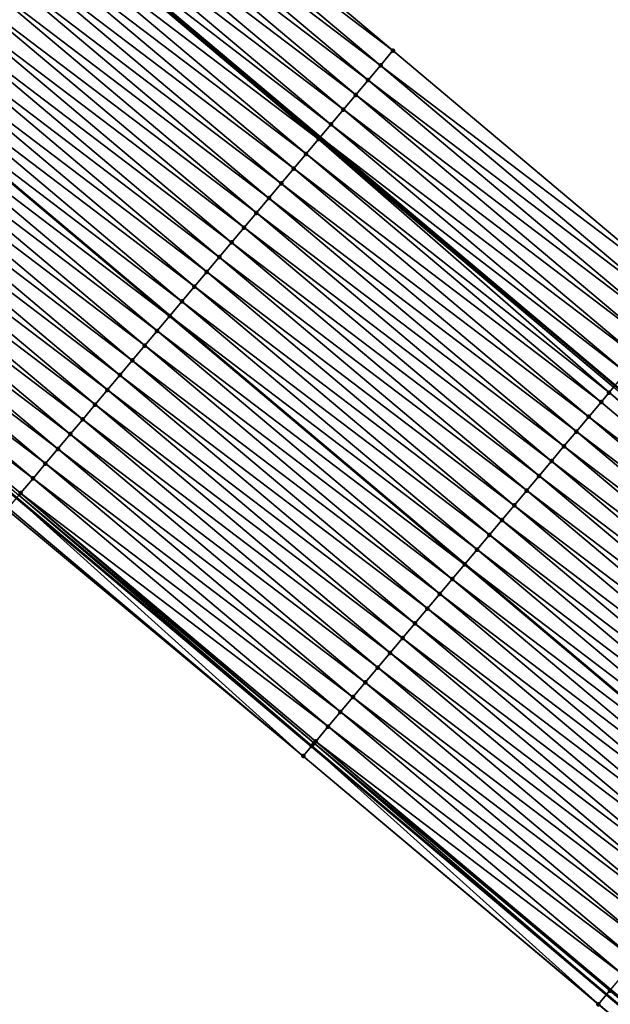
# Model space of a CAD drawing. Header units: feet. Extents: x 2017424 to 2024169, y 808042 to 818730.
# Tile 146 of 256: x 2018191 to 2018221, y 818037 to 818088. Entities that reach past the tile are written whole.
import ezdxf

# ---------------------------------------------------------------- set-up
doc = ezdxf.new("R2010")
doc.units = ezdxf.units.FT
doc.header["$MEASUREMENT"] = 0
for name, color, linetype, lineweight in [('EP_Travel Lane', 172, 'Continuous', 53), ('NB-Road Shots', 141, 'Continuous', 100), ('NB-Road X-Section', 40, 'Continuous', 13), ('STRIPING', 60, 'Continuous', 53)]:
    doc.layers.add(name, color=color, linetype=linetype, lineweight=lineweight)
doc.layers.add('I-77-MM15-17_NB-Surface-BORDER', color=7, linetype='Continuous')
doc.layers.add('I-77-MM15-17_NB-Surface-TIN', color=7, linetype='Continuous')

msp = doc.modelspace()

# ---------------------------------------------------------------- linework, layer by layer
at = {"layer": 'EP_Travel Lane'}
for points in [[(2018160.131138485, 818120.7549410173, 270.6891205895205), (2018175.474035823, 818107.9264333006, 270.5304808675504), (2018190.834545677, 818095.0725104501, 270.3677385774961), (2018206.136772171, 818082.1956348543, 270.2005474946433), (2018221.438729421, 818069.3189858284, 269.9903096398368), (2018236.740945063, 818056.4421193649, 269.8213857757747), (2018252.043283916, 818043.5651492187, 269.6721575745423), (2018267.345520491, 818030.6882651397, 269.5065781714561), (2018282.647839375, 818017.8113117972, 269.3541575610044), (2018297.950167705, 818004.9343505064, 269.2032432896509)], [(2018129.104324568, 818114.8267017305, 271.3555464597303), (2018144.44436149, 818101.9950223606, 271.1787017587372), (2018159.784432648, 818089.1633143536, 271.0069602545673), (2018175.087226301, 818076.3532436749, 270.8369990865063), (2018190.389403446, 818063.4763977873, 270.6628493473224), (2018205.69157355, 818050.5995578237, 270.4875771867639), (2018220.993788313, 818037.7226802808, 270.3194383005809), (2018236.296013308, 818024.8457941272, 270.152938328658), (2018251.598320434, 818011.9688388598, 269.9995688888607), (2018266.900649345, 817999.0918652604, 269.8496821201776), (2018282.203049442, 817986.2148317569, 269.7111814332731), (2018297.505310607, 817973.3379151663, 269.5504619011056)]]:
    msp.add_polyline3d(points, dxfattribs=at)
at = {"layer": 'I-77-MM15-17_NB-Surface-BORDER', "color": 3, "linetype": 'Continuous', "lineweight": -3}
for points in [[(2018163.257311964, 818124.4955993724, 270.441172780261), (2018178.597365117, 818111.6639066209, 270.2667295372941), (2018194.610226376, 818099.5632979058, 270.0557158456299), (2018209.912354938, 818086.68649934, 269.8732919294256), (2018225.214268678, 818073.8098815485, 269.6565204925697), (2018241.160121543, 818061.6983404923, 269.4513791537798), (2018255.81894842, 818048.0559287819, 269.3592407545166), (2018271.12120065, 818035.1790261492, 269.1965878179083), (2018285.77998734, 818021.5366482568, 269.0980245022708), (2018301.725823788, 818009.4251210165, 268.8902490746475)], [(2018312.4871685, 817960.0804715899, 269.372114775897), (2018297.16891111, 817972.9381770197, 269.5487447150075), (2018281.82949405, 817985.7709690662, 269.7071313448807), (2018266.51589613, 817998.6347440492, 269.8418199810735), (2018251.13161051, 818011.4143131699, 269.9925982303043), (2018235.609466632, 818024.0301795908, 270.1338463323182), (2018220.56179083, 818037.2093874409, 270.3138568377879), (2018205.259576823, 818050.0862579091, 270.4826237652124), (2018189.885905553, 818062.8781539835, 270.6559710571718), (2018174.424679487, 818075.5660374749, 270.8267181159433), (2018159.248850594, 818088.5231465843, 270.9988251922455), (2018144.026618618, 818101.4956545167, 271.1760505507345), (2018128.886085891, 818114.5658215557, 271.3540656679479)]]:
    msp.add_polyline3d(points, dxfattribs=at)
at = {"layer": 'I-77-MM15-17_NB-Surface-TIN', "color": 128, "linetype": 'Continuous', "lineweight": -3}
for points in [[(2018209.912354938, 818086.68649934, 269.8732919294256), (2018194.610226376, 818099.5632979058, 270.0557158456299), (2018193.966667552, 818098.797901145, 270.1048921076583)], [(2018209.268786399, 818085.9211107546, 269.9209149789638), (2018193.966667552, 818098.797901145, 270.1048921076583), (2018193.323090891, 818098.0325193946, 270.1512166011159)], [(2018209.268786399, 818085.9211107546, 269.9209149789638), (2018209.912354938, 818086.68649934, 269.8732919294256), (2018193.966667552, 818098.797901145, 270.1048921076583)], [(2018208.625253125, 818085.1556924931, 269.9741759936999), (2018193.323090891, 818098.0325193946, 270.1512166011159), (2018192.67959587, 818097.2670689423, 270.210593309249)], [(2018208.625253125, 818085.1556924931, 269.9741759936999), (2018209.268786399, 818085.9211107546, 269.9209149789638), (2018193.323090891, 818098.0325193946, 270.1512166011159)], [(2018207.981766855, 818084.3902346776, 270.0349515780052), (2018192.67959587, 818097.2670689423, 270.210593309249), (2018192.036079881, 818096.5016361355, 270.2666176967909)], [(2018207.981766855, 818084.3902346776, 270.0349515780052), (2018208.625253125, 818085.1556924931, 269.9741759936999), (2018192.67959587, 818097.2670689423, 270.210593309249)], [(2018207.338273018, 818083.6247832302, 270.0945173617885), (2018192.036079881, 818096.5016361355, 270.2666176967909), (2018191.39254223, 818095.7362215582, 270.3191787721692)], [(2018207.338273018, 818083.6247832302, 270.0945173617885), (2018207.981766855, 818084.3902346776, 270.0349515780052), (2018192.036079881, 818096.5016361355, 270.2666176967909)], [(2018206.694756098, 818082.8593512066, 270.1503929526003), (2018191.39254223, 818095.7362215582, 270.3191787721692), (2018190.834545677, 818095.0725104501, 270.3677385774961)], [(2018206.694756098, 818082.8593512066, 270.1503929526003), (2018207.338273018, 818083.6247832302, 270.0945173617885), (2018191.39254223, 818095.7362215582, 270.3191787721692)], [(2018206.051244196, 818082.0939149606, 270.2070706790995), (2018190.749006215, 818094.9708056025, 270.3720016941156), (2018190.105177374, 818094.2056360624, 270.3780099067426)], [(2018206.072225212, 818082.1188568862, 270.2063493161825), (2018190.807916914, 818095.0408367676, 270.3700559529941), (2018190.749006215, 818094.9708056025, 270.3720016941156)], [(2018206.051244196, 818082.0939149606, 270.2070706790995), (2018206.072225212, 818082.1188568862, 270.2063493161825), (2018190.749006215, 818094.9708056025, 270.3720016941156)], [(2018190.807916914, 818095.0408367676, 270.3700559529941), (2018206.136772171, 818082.1956348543, 270.2005474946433), (2018190.834545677, 818095.0725104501, 270.3677385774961)], [(2018206.072225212, 818082.1188568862, 270.2063493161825), (2018206.136772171, 818082.1956348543, 270.2005474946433), (2018190.807916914, 818095.0408367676, 270.3700559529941)], [(2018206.694756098, 818082.8593512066, 270.1503929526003), (2018190.834545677, 818095.0725104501, 270.3677385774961), (2018206.136772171, 818082.1956348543, 270.2005474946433)], [(2018205.407382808, 818081.3287728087, 270.2078755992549), (2018190.105177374, 818094.2056360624, 270.3780099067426), (2018189.461415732, 818093.4404099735, 270.3947613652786)], [(2018205.407382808, 818081.3287728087, 270.2078755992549), (2018206.051244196, 818082.0939149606, 270.2070706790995), (2018190.105177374, 818094.2056360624, 270.3780099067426)], [(2018204.763608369, 818080.5635574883, 270.2225812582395), (2018189.461415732, 818093.4404099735, 270.3947613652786), (2018188.817691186, 818092.6751526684, 270.4174434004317)], [(2018204.763608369, 818080.5635574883, 270.2225812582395), (2018205.407382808, 818081.3287728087, 270.2078755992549), (2018189.461415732, 818093.4404099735, 270.3947613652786)], [(2018204.119872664, 818079.7983095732, 270.2434793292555), (2018188.817691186, 818092.6751526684, 270.4174434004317), (2018188.173975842, 818091.90988762, 270.4415965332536)], [(2018204.119872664, 818079.7983095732, 270.2434793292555), (2018204.763608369, 818080.5635574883, 270.2225812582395), (2018188.817691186, 818092.6751526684, 270.4174434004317)], [(2018203.476156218, 818079.0330454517, 270.2674563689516), (2018188.173975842, 818091.90988762, 270.4415965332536), (2018187.530249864, 818091.1446315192, 270.4640497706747)], [(2018203.476156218, 818079.0330454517, 270.2674563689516), (2018204.119872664, 818079.7983095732, 270.2434793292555), (2018188.173975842, 818091.90988762, 270.4415965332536)], [(2018202.832436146, 818078.2677843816, 270.2908536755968), (2018187.530249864, 818091.1446315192, 270.4640497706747), (2018186.886510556, 818090.3793866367, 270.4843717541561)], [(2018202.832436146, 818078.2677843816, 270.2908536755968), (2018203.476156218, 818079.0330454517, 270.2674563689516), (2018187.530249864, 818091.1446315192, 270.4640497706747)], [(2018202.188697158, 818077.5025392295, 270.3112268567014), (2018186.886510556, 818090.3793866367, 270.4843717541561), (2018186.24275768, 818089.614153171, 270.5025246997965)], [(2018202.188697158, 818077.5025392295, 270.3112268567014), (2018202.832436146, 818078.2677843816, 270.2908536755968), (2018186.886510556, 818090.3793866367, 270.4843717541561)], [(2018201.544939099, 818076.7373101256, 270.3285511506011), (2018186.24275768, 818089.614153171, 270.5025246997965), (2018185.598973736, 818088.8489458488, 270.5157108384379)], [(2018201.544939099, 818076.7373101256, 270.3285511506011), (2018202.188697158, 818077.5025392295, 270.3112268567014), (2018186.24275768, 818089.614153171, 270.5025246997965)], [(2018200.901151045, 818075.9721062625, 270.3410801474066), (2018185.598973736, 818088.8489458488, 270.5157108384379), (2018184.955200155, 818088.0837298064, 270.5305536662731)], [(2018200.901151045, 818075.9721062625, 270.3410801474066), (2018201.544939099, 818076.7373101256, 270.3285511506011), (2018185.598973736, 818088.8489458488, 270.5157108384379)], [(2018200.257379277, 818075.2068886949, 270.3562127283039), (2018184.955200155, 818088.0837298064, 270.5305536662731), (2018184.311469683, 818087.3184774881, 270.5522882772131)], [(2018200.257379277, 818075.2068886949, 270.3562127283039), (2018200.901151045, 818075.9721062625, 270.3410801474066), (2018184.955200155, 818088.0837298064, 270.5305536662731)], [(2018199.613636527, 818074.4416467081, 270.3759845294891), (2018184.311469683, 818087.3184774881, 270.5522882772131), (2018183.667766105, 818086.5532025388, 270.5783224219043)], [(2018199.613636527, 818074.4416467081, 270.3759845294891), (2018200.257379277, 818075.2068886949, 270.3562127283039), (2018184.311469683, 818087.3184774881, 270.5522882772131)], [(2018225.214268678, 818073.8098815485, 269.6565204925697), (2018209.912354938, 818086.68649934, 269.8732919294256), (2018209.268786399, 818085.9211107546, 269.9209149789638)], [(2018198.969928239, 818073.6763757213, 270.4012658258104), (2018183.667766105, 818086.5532025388, 270.5783224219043), (2018183.031401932, 818085.7968625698, 270.5875644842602)], [(2018198.969928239, 818073.6763757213, 270.4012658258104), (2018199.613636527, 818074.4416467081, 270.3759845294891), (2018183.667766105, 818086.5532025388, 270.5783224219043)], [(2018198.326109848, 818072.9111973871, 270.4089447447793), (2018183.023958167, 818085.7880154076, 270.5876725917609), (2018182.380199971, 818085.0227864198, 270.6049748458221)], [(2018183.023958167, 818085.7880154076, 270.5876725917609), (2018198.333553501, 818072.9200441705, 270.4088559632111), (2018183.031401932, 818085.7968625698, 270.5875644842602)], [(2018198.326109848, 818072.9111973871, 270.4089447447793), (2018198.333553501, 818072.9200441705, 270.4088559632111), (2018183.023958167, 818085.7880154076, 270.5876725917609)], [(2018198.969928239, 818073.6763757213, 270.4012658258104), (2018183.031401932, 818085.7968625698, 270.5875644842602), (2018198.333553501, 818072.9200441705, 270.4088559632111)], [(2018224.570700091, 818073.0444930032, 269.7041361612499), (2018209.268786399, 818085.9211107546, 269.9209149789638), (2018208.625253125, 818085.1556924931, 269.9741759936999)], [(2018224.570700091, 818073.0444930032, 269.7041361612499), (2018225.214268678, 818073.8098815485, 269.6565204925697), (2018209.268786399, 818085.9211107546, 269.9209149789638)], [(2018223.927166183, 818072.2790752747, 269.7572961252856), (2018208.625253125, 818085.1556924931, 269.9741759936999), (2018207.981766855, 818084.3902346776, 270.0349515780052)], [(2018223.927166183, 818072.2790752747, 269.7572961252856), (2018224.570700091, 818073.0444930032, 269.7041361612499), (2018208.625253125, 818085.1556924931, 269.9741759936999)], [(2018197.682376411, 818072.1459475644, 270.430205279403), (2018182.380199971, 818085.0227864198, 270.6049748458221), (2018181.736506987, 818084.2575025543, 270.632702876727)], [(2018197.682376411, 818072.1459475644, 270.430205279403), (2018198.326109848, 818072.9111973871, 270.4089447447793), (2018182.380199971, 818085.0227864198, 270.6049748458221)], [(2018197.038660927, 818071.3806826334, 270.4543361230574), (2018181.736506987, 818084.2575025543, 270.632702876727), (2018181.092797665, 818083.4922324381, 270.6578188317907)], [(2018197.038660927, 818071.3806826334, 270.4543361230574), (2018197.682376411, 818072.1459475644, 270.430205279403), (2018181.736506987, 818084.2575025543, 270.632702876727)], [(2018223.283641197, 818071.5136500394, 269.8118822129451), (2018207.981766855, 818084.3902346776, 270.0349515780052), (2018207.338273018, 818083.6247832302, 270.0945173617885)], [(2018223.283641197, 818071.5136500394, 269.8118822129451), (2018223.927166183, 818072.2790752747, 269.7572961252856), (2018207.981766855, 818084.3902346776, 270.0349515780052)], [(2018222.640042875, 818070.7482865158, 269.8547441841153), (2018207.338273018, 818083.6247832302, 270.0945173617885), (2018206.694756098, 818082.8593512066, 270.1503929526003)], [(2018222.640042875, 818070.7482865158, 269.8547441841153), (2018223.283641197, 818071.5136500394, 269.8118822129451), (2018207.338273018, 818083.6247832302, 270.0945173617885)], [(2018196.394963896, 818070.6154021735, 270.4814171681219), (2018181.092797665, 818083.4922324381, 270.6578188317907), (2018180.449071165, 818082.7269767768, 270.6801885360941)], [(2018196.394963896, 818070.6154021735, 270.4814171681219), (2018197.038660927, 818071.3806826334, 270.4543361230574), (2018181.092797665, 818083.4922324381, 270.6578188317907)], [(2018195.75126595, 818069.8501224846, 270.5083517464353), (2018180.449071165, 818082.7269767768, 270.6801885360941), (2018179.80536434, 818081.9617045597, 270.7057036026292)], [(2018195.75126595, 818069.8501224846, 270.5083517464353), (2018196.394963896, 818070.6154021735, 270.4814171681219), (2018180.449071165, 818082.7269767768, 270.6801885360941)], [(2018221.996570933, 818069.9828166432, 269.9178106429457), (2018206.694756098, 818082.8593512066, 270.1503929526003), (2018206.136772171, 818082.1956348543, 270.2005474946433)], [(2018221.996570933, 818069.9828166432, 269.9178106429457), (2018222.640042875, 818070.7482865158, 269.8547441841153), (2018206.694756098, 818082.8593512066, 270.1503929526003)], [(2018221.122270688, 818068.9425309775, 270.0211430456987), (2018206.051244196, 818082.0939149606, 270.2070706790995), (2018205.407382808, 818081.3287728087, 270.2078755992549)], [(2018221.353227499, 818069.2172386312, 270.0014217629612), (2018206.072225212, 818082.1188568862, 270.2063493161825), (2018206.051244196, 818082.0939149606, 270.2070706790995)], [(2018221.122270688, 818068.9425309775, 270.0211430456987), (2018221.353227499, 818069.2172386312, 270.0014217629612), (2018206.051244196, 818082.0939149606, 270.2070706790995)], [(2018206.072225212, 818082.1188568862, 270.2063493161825), (2018221.438729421, 818069.3189858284, 269.9903096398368), (2018206.136772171, 818082.1956348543, 270.2005474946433)], [(2018221.353227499, 818069.2172386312, 270.0014217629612), (2018221.438729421, 818069.3189858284, 269.9903096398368), (2018206.072225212, 818082.1188568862, 270.2063493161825)], [(2018221.996570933, 818069.9828166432, 269.9178106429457), (2018206.136772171, 818082.1956348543, 270.2005474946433), (2018221.438729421, 818069.3189858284, 269.9903096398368)], [(2018195.107571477, 818069.0848398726, 270.5358416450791), (2018179.80536434, 818081.9617045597, 270.7057036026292), (2018179.161664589, 818081.1964263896, 270.732349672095)], [(2018195.107571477, 818069.0848398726, 270.5358416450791), (2018195.75126595, 818069.8501224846, 270.5083517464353), (2018179.80536434, 818081.9617045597, 270.7057036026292)], [(2018194.463841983, 818068.319586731, 270.5577326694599), (2018179.161664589, 818081.1964263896, 270.732349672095), (2018178.517882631, 818080.4312173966, 270.7458531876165)], [(2018194.463841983, 818068.319586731, 270.5577326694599), (2018195.107571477, 818069.0848398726, 270.5358416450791), (2018179.161664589, 818081.1964263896, 270.732349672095)], [(2018220.709544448, 818068.4519464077, 270.0307378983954), (2018205.407382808, 818081.3287728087, 270.2078755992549), (2018204.763608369, 818080.5635574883, 270.2225812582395)], [(2018220.709544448, 818068.4519464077, 270.0307378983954), (2018221.122270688, 818068.9425309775, 270.0211430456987), (2018205.407382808, 818081.3287728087, 270.2078755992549)], [(2018220.065784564, 818067.6867188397, 270.0477706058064), (2018204.763608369, 818080.5635574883, 270.2225812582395), (2018204.119872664, 818079.7983095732, 270.2434793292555)], [(2018220.065784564, 818067.6867188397, 270.0477706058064), (2018220.709544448, 818068.4519464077, 270.0307378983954), (2018204.763608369, 818080.5635574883, 270.2225812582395)], [(2018193.820082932, 818067.5543584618, 270.5748983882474), (2018178.517882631, 818080.4312173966, 270.7458531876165), (2018177.874107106, 818079.6660029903, 270.7603851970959)], [(2018193.820082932, 818067.5543584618, 270.5748983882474), (2018194.463841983, 818068.319586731, 270.5577326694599), (2018178.517882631, 818080.4312173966, 270.7458531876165)], [(2018193.176282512, 818066.7891650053, 270.5854502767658), (2018177.874107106, 818079.6660029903, 270.7603851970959), (2018177.230327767, 818078.9007917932, 270.7743074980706)], [(2018193.176282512, 818066.7891650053, 270.5854502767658), (2018193.820082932, 818067.5543584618, 270.5748983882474), (2018177.874107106, 818079.6660029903, 270.7603851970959)], [(2018219.422052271, 818066.9214680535, 270.0692144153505), (2018204.119872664, 818079.7983095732, 270.2434793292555), (2018203.476156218, 818079.0330454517, 270.2674563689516)], [(2018219.422052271, 818066.9214680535, 270.0692144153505), (2018220.065784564, 818067.6867188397, 270.0477706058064), (2018204.119872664, 818079.7983095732, 270.2434793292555)], [(2018218.778325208, 818066.1562128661, 270.0914943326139), (2018203.476156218, 818079.0330454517, 270.2674563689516), (2018202.832436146, 818078.2677843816, 270.2908536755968)], [(2018218.778325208, 818066.1562128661, 270.0914943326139), (2018219.422052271, 818066.9214680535, 270.0692144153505), (2018203.476156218, 818079.0330454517, 270.2674563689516)], [(2018192.532502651, 818066.023954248, 270.5992890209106), (2018177.230327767, 818078.9007917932, 270.7743074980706), (2018176.586572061, 818078.1355607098, 270.792007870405)], [(2018192.532502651, 818066.023954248, 270.5992890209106), (2018193.176282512, 818066.7891650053, 270.5854502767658), (2018177.230327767, 818078.9007917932, 270.7743074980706)], [(2018191.888750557, 818065.2587201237, 270.6175670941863), (2018176.586572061, 818078.1355607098, 270.792007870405), (2018175.942829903, 818077.370318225, 270.811874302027)], [(2018191.888750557, 818065.2587201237, 270.6175670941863), (2018192.532502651, 818066.023954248, 270.5992890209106), (2018176.586572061, 818078.1355607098, 270.792007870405)], [(2018218.134621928, 818065.3909376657, 270.1175763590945), (2018202.832436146, 818078.2677843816, 270.2908536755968), (2018202.188697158, 818077.5025392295, 270.3112268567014)], [(2018218.134621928, 818065.3909376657, 270.1175763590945), (2018218.778325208, 818066.1562128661, 270.0914943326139), (2018202.832436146, 818078.2677843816, 270.2908536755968)], [(2018217.490905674, 818064.6256733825, 270.141584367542), (2018202.188697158, 818077.5025392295, 270.3112268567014), (2018201.544939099, 818076.7373101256, 270.3285511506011)], [(2018217.490905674, 818064.6256733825, 270.141584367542), (2018218.134621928, 818065.3909376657, 270.1175763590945), (2018202.188697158, 818077.5025392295, 270.3112268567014)], [(2018191.245006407, 818064.4934793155, 270.6371149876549), (2018175.942829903, 818077.370318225, 270.811874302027), (2018175.299112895, 818076.6050545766, 270.8357614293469)], [(2018191.245006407, 818064.4934793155, 270.6371149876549), (2018191.888750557, 818065.2587201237, 270.6175670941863), (2018175.942829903, 818077.370318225, 270.811874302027)], [(2018190.507196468, 818063.6163591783, 270.6642520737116), (2018190.601300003, 818063.728206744, 270.6626974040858), (2018175.299112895, 818076.6050545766, 270.8357614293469)], [(2018190.601300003, 818063.728206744, 270.6626974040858), (2018191.245006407, 818064.4934793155, 270.6371149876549), (2018175.299112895, 818076.6050545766, 270.8357614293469)], [(2018216.847113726, 818063.8604727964, 270.1534909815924), (2018201.544939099, 818076.7373101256, 270.3285511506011), (2018200.901151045, 818075.9721062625, 270.3410801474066)], [(2018216.847113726, 818063.8604727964, 270.1534909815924), (2018217.490905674, 818064.6256733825, 270.141584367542), (2018201.544939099, 818076.7373101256, 270.3285511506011)], [(2018216.203317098, 818063.095276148, 270.1646494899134), (2018200.901151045, 818075.9721062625, 270.3410801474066), (2018200.257379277, 818075.2068886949, 270.3562127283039)], [(2018216.203317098, 818063.095276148, 270.1646494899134), (2018216.847113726, 818063.8604727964, 270.1534909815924), (2018200.901151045, 818075.9721062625, 270.3410801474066)], [(2018215.559543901, 818062.3300597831, 270.1795538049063), (2018200.257379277, 818075.2068886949, 270.3562127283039), (2018199.613636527, 818074.4416467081, 270.3759845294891)], [(2018215.559543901, 818062.3300597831, 270.1795538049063), (2018216.203317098, 818063.095276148, 270.1646494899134), (2018200.257379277, 818075.2068886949, 270.3562127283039)], [(2018214.91581467, 818061.5648064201, 270.201487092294), (2018199.613636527, 818074.4416467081, 270.3759845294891), (2018198.969928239, 818073.6763757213, 270.4012658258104)], [(2018214.91581467, 818061.5648064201, 270.201487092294), (2018215.559543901, 818062.3300597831, 270.1795538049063), (2018199.613636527, 818074.4416467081, 270.3759845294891)], [(2018214.272121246, 818060.7995229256, 270.2291449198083), (2018198.969928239, 818073.6763757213, 270.4012658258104), (2018198.333553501, 818072.9200441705, 270.4088559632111)], [(2018214.272121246, 818060.7995229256, 270.2291449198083), (2018214.91581467, 818061.5648064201, 270.201487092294), (2018198.969928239, 818073.6763757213, 270.4012658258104)], [(2018213.628310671, 818060.0343380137, 270.238073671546), (2018198.326109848, 818072.9111973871, 270.4089447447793), (2018197.682376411, 818072.1459475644, 270.430205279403)], [(2018198.326109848, 818072.9111973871, 270.4089447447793), (2018213.635754, 818060.0431845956, 270.2379704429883), (2018198.333553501, 818072.9200441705, 270.4088559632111)], [(2018213.628310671, 818060.0343380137, 270.238073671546), (2018213.635754, 818060.0431845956, 270.2379704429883), (2018198.326109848, 818072.9111973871, 270.4089447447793)], [(2018214.272121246, 818060.7995229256, 270.2291449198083), (2018198.333553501, 818072.9200441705, 270.4088559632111), (2018213.635754, 818060.0431845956, 270.2379704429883)], [(2018212.98455819, 818059.2691042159, 270.2562899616), (2018197.682376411, 818072.1459475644, 270.430205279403), (2018197.038660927, 818071.3806826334, 270.4543361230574)], [(2018212.98455819, 818059.2691042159, 270.2562899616), (2018213.628310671, 818060.0343380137, 270.238073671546), (2018197.682376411, 818072.1459475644, 270.430205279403)], [(2018212.340874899, 818058.5038121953, 270.2855675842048), (2018197.038660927, 818071.3806826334, 270.4543361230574), (2018196.394963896, 818070.6154021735, 270.4814171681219)], [(2018212.340874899, 818058.5038121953, 270.2855675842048), (2018212.98455819, 818059.2691042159, 270.2562899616), (2018197.038660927, 818071.3806826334, 270.4543361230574)], [(2018211.697164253, 818057.7385431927, 270.3104721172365), (2018196.394963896, 818070.6154021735, 270.4814171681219), (2018195.75126595, 818069.8501224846, 270.5083517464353)], [(2018212.340874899, 818058.5038121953, 270.2855675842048), (2018196.394963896, 818070.6154021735, 270.4814171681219), (2018211.697164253, 818057.7385431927, 270.3104721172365)], [(2018211.05342987, 818056.9732941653, 270.331581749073), (2018195.75126595, 818069.8501224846, 270.5083517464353), (2018195.107571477, 818069.0848398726, 270.5358416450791)], [(2018211.05342987, 818056.9732941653, 270.331581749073), (2018211.697164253, 818057.7385431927, 270.3104721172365), (2018195.75126595, 818069.8501224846, 270.5083517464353)], [(2018210.409713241, 818056.2080301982, 270.3555297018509), (2018195.107571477, 818069.0848398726, 270.5358416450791), (2018194.463841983, 818068.319586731, 270.5577326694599)], [(2018210.409713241, 818056.2080301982, 270.3555297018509), (2018211.05342987, 818056.9732941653, 270.331581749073), (2018195.107571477, 818069.0848398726, 270.5358416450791)], [(2018236.011698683, 818055.5751262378, 269.8524204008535), (2018221.122270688, 818068.9425309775, 270.0211430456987), (2018220.709544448, 818068.4519464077, 270.0307378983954)], [(2018236.469282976, 818056.1189782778, 269.8459402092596), (2018221.353227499, 818069.2172386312, 270.0014217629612), (2018221.122270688, 818068.9425309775, 270.0211430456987)], [(2018236.011698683, 818055.5751262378, 269.8524204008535), (2018236.469282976, 818056.1189782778, 269.8459402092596), (2018221.122270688, 818068.9425309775, 270.0211430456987)], [(2018209.766037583, 818055.4427317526, 270.3860279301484), (2018194.463841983, 818068.319586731, 270.5577326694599), (2018193.820082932, 818067.5543584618, 270.5748983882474)], [(2018209.766037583, 818055.4427317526, 270.3860279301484), (2018210.409713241, 818056.2080301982, 270.3555297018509), (2018194.463841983, 818068.319586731, 270.5577326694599)], [(2018236.011698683, 818055.5751262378, 269.8524204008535), (2018220.709544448, 818068.4519464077, 270.0307378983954), (2018220.065784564, 818067.6867188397, 270.0477706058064)], [(2018209.122265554, 818054.6775144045, 270.40111901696), (2018193.820082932, 818067.5543584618, 270.5748983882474), (2018193.176282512, 818066.7891650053, 270.5854502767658)], [(2018209.122265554, 818054.6775144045, 270.40111901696), (2018209.766037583, 818055.4427317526, 270.3860279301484), (2018193.820082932, 818067.5543584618, 270.5748983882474)], [(2018235.367961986, 818054.8098791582, 269.8731597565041), (2018220.065784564, 818067.6867188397, 270.0477706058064), (2018219.422052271, 818066.9214680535, 270.0692144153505)], [(2018235.367961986, 818054.8098791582, 269.8731597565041), (2018236.011698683, 818055.5751262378, 269.8524204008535), (2018220.065784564, 818067.6867188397, 270.0477706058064)], [(2018208.478474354, 818053.9123131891, 270.4131452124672), (2018193.176282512, 818066.7891650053, 270.5854502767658), (2018192.532502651, 818066.023954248, 270.5992890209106)], [(2018208.478474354, 818053.9123131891, 270.4131452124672), (2018209.122265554, 818054.6775144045, 270.40111901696), (2018193.176282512, 818066.7891650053, 270.5854502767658)], [(2018234.724229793, 818054.0446282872, 269.8946194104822), (2018219.422052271, 818066.9214680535, 270.0692144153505), (2018218.778325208, 818066.1562128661, 270.0914943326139)], [(2018234.724229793, 818054.0446282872, 269.8946194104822), (2018235.367961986, 818054.8098791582, 269.8731597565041), (2018219.422052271, 818066.9214680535, 270.0692144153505)], [(2018207.834712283, 818053.1470874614, 270.4298283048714), (2018192.532502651, 818066.023954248, 270.5992890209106), (2018191.888750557, 818065.2587201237, 270.6175670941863)], [(2018207.834712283, 818053.1470874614, 270.4298283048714), (2018208.478474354, 818053.9123131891, 270.4131452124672), (2018192.532502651, 818066.023954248, 270.5992890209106)], [(2018234.080512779, 818053.2793646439, 269.9185056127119), (2018218.778325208, 818066.1562128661, 270.0914943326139), (2018218.134621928, 818065.3909376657, 270.1175763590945)], [(2018234.080512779, 818053.2793646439, 269.9185056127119), (2018234.724229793, 818054.0446282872, 269.8946194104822), (2018218.778325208, 818066.1562128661, 270.0914943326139)], [(2018207.190949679, 818052.3818621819, 270.4464262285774), (2018191.888750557, 818065.2587201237, 270.6175670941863), (2018191.245006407, 818064.4934793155, 270.6371149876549)], [(2018207.190949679, 818052.3818621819, 270.4464262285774), (2018207.834712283, 818053.1470874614, 270.4298283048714), (2018191.888750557, 818065.2587201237, 270.6175670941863)], [(2018233.436798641, 818052.51409858, 269.9428516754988), (2018218.134621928, 818065.3909376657, 270.1175763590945), (2018217.490905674, 818064.6256733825, 270.141584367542)], [(2018233.436798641, 818052.51409858, 269.9428516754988), (2018234.080512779, 818053.2793646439, 269.9185056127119), (2018218.134621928, 818065.3909376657, 270.1175763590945)], [(2018206.547201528, 818051.6166247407, 270.4653346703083), (2018191.245006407, 818064.4934793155, 270.6371149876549), (2018190.601300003, 818063.728206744, 270.6626974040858)], [(2018206.547201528, 818051.6166247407, 270.4653346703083), (2018207.190949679, 818052.3818621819, 270.4464262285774), (2018191.245006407, 818064.4934793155, 270.6371149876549)], [(2018232.793062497, 818051.7488510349, 269.9636794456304), (2018217.490905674, 818064.6256733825, 270.141584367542), (2018216.847113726, 818063.8604727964, 270.1534909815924)], [(2018232.793062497, 818051.7488510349, 269.9636794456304), (2018233.436798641, 818052.51409858, 269.9428516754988), (2018217.490905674, 818064.6256733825, 270.141584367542)], [(2018205.822582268, 818050.7552134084, 270.4898196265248), (2018190.601300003, 818063.728206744, 270.6626974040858), (2018190.507196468, 818063.6163591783, 270.6642520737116)], [(2018205.822582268, 818050.7552134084, 270.4898196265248), (2018205.903481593, 818050.8513635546, 270.4887542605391), (2018190.601300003, 818063.728206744, 270.6626974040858)], [(2018205.903481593, 818050.8513635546, 270.4887542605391), (2018206.547201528, 818051.6166247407, 270.4653346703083), (2018190.601300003, 818063.728206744, 270.6626974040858)], [(2018232.149300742, 818050.9836250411, 269.9804128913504), (2018216.847113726, 818063.8604727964, 270.1534909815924), (2018216.203317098, 818063.095276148, 270.1646494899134)], [(2018232.149300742, 818050.9836250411, 269.9804128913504), (2018232.793062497, 818051.7488510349, 269.9636794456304), (2018216.847113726, 818063.8604727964, 270.1534909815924)], [(2018205.259576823, 818050.0862579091, 270.4826237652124), (2018190.389403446, 818063.4763977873, 270.6628493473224), (2018189.957402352, 818062.9630951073, 270.6577049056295)], [(2018205.701154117, 818050.6109414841, 270.4876870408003), (2018190.507196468, 818063.6163591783, 270.6642520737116), (2018190.389403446, 818063.4763977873, 270.6628493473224)], [(2018205.701154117, 818050.6109414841, 270.4876870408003), (2018190.389403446, 818063.4763977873, 270.6628493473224), (2018205.69157355, 818050.5995578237, 270.4875771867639)], [(2018205.259576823, 818050.0862579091, 270.4826237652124), (2018205.69157355, 818050.5995578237, 270.4875771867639), (2018190.389403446, 818063.4763977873, 270.6628493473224)], [(2018205.701154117, 818050.6109414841, 270.4876870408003), (2018205.822582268, 818050.7552134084, 270.4898196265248), (2018190.507196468, 818063.6163591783, 270.6642520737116)], [(2018205.259576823, 818050.0862579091, 270.4826237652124), (2018189.957402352, 818062.9630951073, 270.6577049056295), (2018189.885905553, 818062.8781539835, 270.6559710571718)], [(2018231.505528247, 818050.2184080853, 269.9954292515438), (2018216.203317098, 818063.095276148, 270.1646494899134), (2018215.559543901, 818062.3300597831, 270.1795538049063)], [(2018231.505528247, 818050.2184080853, 269.9954292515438), (2018232.149300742, 818050.9836250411, 269.9804128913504), (2018216.203317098, 818063.095276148, 270.1646494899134)], [(2018230.861754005, 818049.4531925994, 270.0101663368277), (2018215.559543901, 818062.3300597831, 270.1795538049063), (2018214.91581467, 818061.5648064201, 270.201487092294)], [(2018230.861754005, 818049.4531925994, 270.0101663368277), (2018231.505528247, 818050.2184080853, 269.9954292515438), (2018215.559543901, 818062.3300597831, 270.1795538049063)], [(2018230.218021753, 818048.6879417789, 270.0316163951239), (2018214.91581467, 818061.5648064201, 270.201487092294), (2018214.272121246, 818060.7995229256, 270.2291449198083)], [(2018230.218021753, 818048.6879417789, 270.0316163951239), (2018230.861754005, 818049.4531925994, 270.0101663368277), (2018214.91581467, 818061.5648064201, 270.201487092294)], [(2018229.57431248, 818047.9226716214, 270.0567401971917), (2018214.272121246, 818060.7995229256, 270.2291449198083), (2018213.635754, 818060.0431845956, 270.2379704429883)], [(2018229.57431248, 818047.9226716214, 270.0567401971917), (2018230.218021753, 818048.6879417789, 270.0316163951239), (2018214.272121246, 818060.7995229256, 270.2291449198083)], [(2018228.93052498, 818047.1574672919, 270.0693577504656), (2018213.628310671, 818060.0343380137, 270.238073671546), (2018212.98455819, 818059.2691042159, 270.2562899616)], [(2018213.628310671, 818060.0343380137, 270.238073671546), (2018228.937967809, 818047.1663138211, 270.0692118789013), (2018213.635754, 818060.0431845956, 270.2379704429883)], [(2018228.93052498, 818047.1574672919, 270.0693577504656), (2018228.937967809, 818047.1663138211, 270.0692118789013), (2018213.628310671, 818060.0343380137, 270.238073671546)], [(2018229.57431248, 818047.9226716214, 270.0567401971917), (2018213.635754, 818060.0431845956, 270.2379704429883), (2018228.937967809, 818047.1663138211, 270.0692118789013)], [(2018228.286799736, 818046.3922105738, 270.0919282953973), (2018212.98455819, 818059.2691042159, 270.2562899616), (2018212.340874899, 818058.5038121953, 270.2855675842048)], [(2018228.286799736, 818046.3922105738, 270.0919282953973), (2018228.93052498, 818047.1574672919, 270.0693577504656), (2018212.98455819, 818059.2691042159, 270.2562899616)], [(2018227.643114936, 818045.626919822, 270.120964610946), (2018212.340874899, 818058.5038121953, 270.2855675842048), (2018211.697164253, 818057.7385431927, 270.3104721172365)], [(2018227.643114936, 818045.626919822, 270.120964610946), (2018228.286799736, 818046.3922105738, 270.0919282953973), (2018212.340874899, 818058.5038121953, 270.2855675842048)], [(2018226.999417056, 818044.8616400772, 270.1479097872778), (2018211.697164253, 818057.7385431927, 270.3104721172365), (2018211.05342987, 818056.9732941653, 270.331581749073)], [(2018226.999417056, 818044.8616400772, 270.1479097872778), (2018227.643114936, 818045.626919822, 270.120964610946), (2018211.697164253, 818057.7385431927, 270.3104721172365)], [(2018226.355699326, 818044.096377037, 270.1716814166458), (2018211.05342987, 818056.9732941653, 270.331581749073), (2018210.409713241, 818056.2080301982, 270.3555297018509)], [(2018226.355699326, 818044.096377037, 270.1716814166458), (2018226.999417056, 818044.8616400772, 270.1479097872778), (2018211.05342987, 818056.9732941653, 270.331581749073)], [(2018225.711978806, 818043.3311163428, 270.1950073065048), (2018210.409713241, 818056.2080301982, 270.3555297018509), (2018209.766037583, 818055.4427317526, 270.3860279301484)], [(2018225.711978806, 818043.3311163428, 270.1950073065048), (2018226.355699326, 818044.096377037, 270.1716814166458), (2018210.409713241, 818056.2080301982, 270.3555297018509)], [(2018225.068255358, 818042.5658581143, 270.2178647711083), (2018209.766037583, 818055.4427317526, 270.3860279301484), (2018209.122265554, 818054.6775144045, 270.40111901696)], [(2018225.068255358, 818042.5658581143, 270.2178647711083), (2018225.711978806, 818043.3311163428, 270.1950073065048), (2018209.766037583, 818055.4427317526, 270.3860279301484)], [(2018224.424509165, 818041.8006190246, 270.2370862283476), (2018209.122265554, 818054.6775144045, 270.40111901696), (2018208.478474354, 818053.9123131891, 270.4131452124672)], [(2018224.424509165, 818041.8006190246, 270.2370862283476), (2018225.068255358, 818042.5658581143, 270.2178647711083), (2018209.122265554, 818054.6775144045, 270.40111901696)], [(2018223.780724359, 818041.0354124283, 270.2501344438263), (2018208.478474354, 818053.9123131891, 270.4131452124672), (2018207.834712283, 818053.1470874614, 270.4298283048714)], [(2018223.780724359, 818041.0354124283, 270.2501344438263), (2018224.424509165, 818041.8006190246, 270.2370862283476), (2018208.478474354, 818053.9123131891, 270.4131452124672)], [(2018223.136934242, 818040.2702103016, 270.2623334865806), (2018207.834712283, 818053.1470874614, 270.4298283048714), (2018207.190949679, 818052.3818621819, 270.4464262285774)], [(2018223.136934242, 818040.2702103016, 270.2623334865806), (2018223.780724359, 818041.0354124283, 270.2501344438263), (2018207.834712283, 818053.1470874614, 270.4298283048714)], [(2018222.493180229, 818039.5049777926, 270.2803047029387), (2018207.190949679, 818052.3818621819, 270.4464262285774), (2018206.547201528, 818051.6166247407, 270.4653346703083)], [(2018222.493180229, 818039.5049777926, 270.2803047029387), (2018223.136934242, 818040.2702103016, 270.2623334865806), (2018207.190949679, 818052.3818621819, 270.4464262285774)], [(2018221.849425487, 818038.7397458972, 270.2981593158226), (2018206.547201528, 818051.6166247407, 270.4653346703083), (2018205.903481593, 818050.8513635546, 270.4887542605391)], [(2018221.849425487, 818038.7397458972, 270.2981593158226), (2018222.493180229, 818039.5049777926, 270.2803047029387), (2018206.547201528, 818051.6166247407, 270.4653346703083)], [(2018220.564049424, 818037.2120701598, 270.3139575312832), (2018205.69157355, 818050.5995578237, 270.4875771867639), (2018205.259576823, 818050.0862579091, 270.4826237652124)], [(2018205.701154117, 818050.6109414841, 270.4876870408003), (2018205.69157355, 818050.5995578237, 270.4875771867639), (2018220.993788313, 818037.7226802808, 270.3194383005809)], [(2018220.564049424, 818037.2120701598, 270.3139575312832), (2018220.993788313, 818037.7226802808, 270.3194383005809), (2018205.69157355, 818050.5995578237, 270.4875771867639)], [(2018205.701154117, 818050.6109414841, 270.4876870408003), (2018220.993788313, 818037.7226802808, 270.3194383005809), (2018205.822582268, 818050.7552134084, 270.4898196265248)], [(2018221.160071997, 818037.9202563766, 270.321559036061), (2018205.903481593, 818050.8513635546, 270.4887542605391), (2018205.822582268, 818050.7552134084, 270.4898196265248)], [(2018221.160071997, 818037.9202563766, 270.321559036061), (2018205.822582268, 818050.7552134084, 270.4898196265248), (2018220.993788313, 818037.7226802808, 270.3194383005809)], [(2018221.160071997, 818037.9202563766, 270.321559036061), (2018221.205702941, 818037.9744869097, 270.3211610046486), (2018205.903481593, 818050.8513635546, 270.4887542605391)], [(2018221.205702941, 818037.9744869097, 270.3211610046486), (2018221.849425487, 818038.7397458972, 270.2981593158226), (2018205.903481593, 818050.8513635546, 270.4887542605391)], [(2018220.56179083, 818037.2093874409, 270.3138568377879), (2018220.564049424, 818037.2120701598, 270.3139575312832), (2018205.259576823, 818050.0862579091, 270.4826237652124)], [(2018235.863996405, 818024.3325240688, 270.1437450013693), (2018220.993788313, 818037.7226802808, 270.3194383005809), (2018220.564049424, 818037.2120701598, 270.3139575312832)], [(2018236.386959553, 818024.9538454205, 270.1548736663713), (2018221.160071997, 818037.9202563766, 270.321559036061), (2018220.993788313, 818037.7226802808, 270.3194383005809)], [(2018236.386959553, 818024.9538454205, 270.1548736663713), (2018220.993788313, 818037.7226802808, 270.3194383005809), (2018236.296013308, 818024.8457941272, 270.152938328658)], [(2018235.863996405, 818024.3325240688, 270.1437450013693), (2018236.296013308, 818024.8457941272, 270.152938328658), (2018220.993788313, 818037.7226802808, 270.3194383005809)], [(2018236.498021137, 818025.0858051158, 270.1564652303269), (2018221.205702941, 818037.9744869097, 270.3211610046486), (2018221.160071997, 818037.9202563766, 270.321559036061)], [(2018236.386959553, 818024.9538454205, 270.1548736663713), (2018236.498021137, 818025.0858051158, 270.1564652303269), (2018221.160071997, 818037.9202563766, 270.321559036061)], [(2018235.863996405, 818024.3325240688, 270.1437450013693), (2018220.564049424, 818037.2120701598, 270.3139575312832), (2018220.56179083, 818037.2093874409, 270.3138568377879)]]:
    msp.add_3dface(points, dxfattribs=at)
at = {"layer": 'NB-Road Shots', "lineweight": 100}
for p in [(2018209.912354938, 818086.68649934, 269.8732919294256), (2018209.268786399, 818085.9211107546, 269.9209149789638), (2018208.625253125, 818085.1556924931, 269.9741759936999), (2018207.981766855, 818084.3902346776, 270.0349515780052), (2018207.338273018, 818083.6247832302, 270.0945173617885), (2018206.694756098, 818082.8593512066, 270.1503929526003), (2018206.051244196, 818082.0939149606, 270.2070706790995), (2018206.072225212, 818082.1188568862, 270.2063493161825), (2018205.407382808, 818081.3287728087, 270.2078755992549), (2018204.763608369, 818080.5635574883, 270.2225812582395), (2018204.119872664, 818079.7983095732, 270.2434793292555), (2018203.476156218, 818079.0330454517, 270.2674563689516), (2018202.832436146, 818078.2677843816, 270.2908536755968), (2018202.188697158, 818077.5025392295, 270.3112268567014), (2018201.544939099, 818076.7373101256, 270.3285511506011), (2018200.901151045, 818075.9721062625, 270.3410801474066), (2018200.257379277, 818075.2068886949, 270.3562127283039), (2018199.613636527, 818074.4416467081, 270.3759845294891), (2018198.969928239, 818073.6763757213, 270.4012658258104), (2018198.326109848, 818072.9111973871, 270.4089447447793), (2018197.682376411, 818072.1459475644, 270.430205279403), (2018197.038660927, 818071.3806826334, 270.4543361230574), (2018196.394963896, 818070.6154021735, 270.4814171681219), (2018195.75126595, 818069.8501224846, 270.5083517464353), (2018195.107571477, 818069.0848398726, 270.5358416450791), (2018221.122270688, 818068.9425309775, 270.0211430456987), (2018194.463841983, 818068.319586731, 270.5577326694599), (2018220.709544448, 818068.4519464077, 270.0307378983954), (2018193.820082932, 818067.5543584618, 270.5748983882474), (2018220.065784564, 818067.6867188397, 270.0477706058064), (2018193.176282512, 818066.7891650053, 270.5854502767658), (2018219.422052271, 818066.9214680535, 270.0692144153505), (2018192.532502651, 818066.023954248, 270.5992890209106), (2018218.778325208, 818066.1562128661, 270.0914943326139), (2018191.888750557, 818065.2587201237, 270.6175670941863), (2018218.134621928, 818065.3909376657, 270.1175763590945), (2018191.245006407, 818064.4934793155, 270.6371149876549), (2018217.490905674, 818064.6256733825, 270.141584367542), (2018190.601300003, 818063.728206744, 270.6626974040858), (2018216.847113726, 818063.8604727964, 270.1534909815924), (2018216.203317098, 818063.095276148, 270.1646494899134), (2018215.559543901, 818062.3300597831, 270.1795538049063), (2018214.91581467, 818061.5648064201, 270.201487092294), (2018214.272121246, 818060.7995229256, 270.2291449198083), (2018213.628310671, 818060.0343380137, 270.238073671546), (2018212.98455819, 818059.2691042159, 270.2562899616), (2018212.340874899, 818058.5038121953, 270.2855675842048), (2018211.697164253, 818057.7385431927, 270.3104721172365), (2018211.05342987, 818056.9732941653, 270.331581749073), (2018210.409713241, 818056.2080301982, 270.3555297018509), (2018209.766037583, 818055.4427317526, 270.3860279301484), (2018209.122265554, 818054.6775144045, 270.40111901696), (2018208.478474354, 818053.9123131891, 270.4131452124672), (2018207.834712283, 818053.1470874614, 270.4298283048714), (2018207.190949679, 818052.3818621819, 270.4464262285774), (2018206.547201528, 818051.6166247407, 270.4653346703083), (2018205.701154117, 818050.6109414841, 270.4876870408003), (2018205.822582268, 818050.7552134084, 270.4898196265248), (2018205.903481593, 818050.8513635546, 270.4887542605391), (2018205.259576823, 818050.0862579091, 270.4826237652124), (2018221.160071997, 818037.9202563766, 270.321559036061), (2018220.564049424, 818037.2120701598, 270.3139575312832)]:
    msp.add_point(p, dxfattribs=at)
at = {"layer": 'NB-Road X-Section', "extrusion": (-0.7651123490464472, 0.6438449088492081, 0.008174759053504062), "elevation": -1017414.172661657, "flags": 128}
msp.add_lwpolyline([(-1925406.738840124, 8587.458375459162), (-1925405.738840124, 8587.507553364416), (-1925404.738840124, 8587.553879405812), (-1925403.738840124, 8587.613258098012), (-1925402.738840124, 8587.66928435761), (-1925401.738840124, 8587.721847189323), (-1925400.830354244, 8587.772726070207), (-1925400.738840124, 8587.774671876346), (-1925399.738840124, 8587.780680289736), (-1925398.738840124, 8587.797432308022), (-1925397.738840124, 8587.820115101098), (-1925396.738840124, 8587.844269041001), (-1925395.738840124, 8587.866723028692), (-1925394.738840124, 8587.887045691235), (-1925393.738840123, 8587.905199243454), (-1925392.738840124, 8587.918385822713), (-1925391.738840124, 8587.933229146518), (-1925390.738840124, 8587.95496448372), (-1925389.738840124, 8587.980999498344), (-1925388.738840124, 8587.990349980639), (-1925387.738840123, 8588.007652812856), (-1925386.738840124, 8588.035381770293), (-1925385.738840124, 8588.060498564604), (-1925384.738840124, 8588.082869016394), (-1925383.738840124, 8588.108384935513), (-1925382.738840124, 8588.135031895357), (-1925381.738840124, 8588.148535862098), (-1925380.738840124, 8588.163068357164), (-1925379.738840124, 8588.176991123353), (-1925378.738840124, 8588.19469208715), (-1925377.738840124, 8588.214559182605), (-1925376.738840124, 8588.238447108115), (-1925376.54606853, 8588.240899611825), (-1925376.396639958, 8588.23956804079), (-1925375.738840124, 8588.233478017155), (-1925375.380830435, 8588.22940349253)], dxfattribs=at)
at = {"layer": 'NB-Road X-Section', "extrusion": (-0.7651123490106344, 0.6438449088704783, 0.008174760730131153), "elevation": -1017434.172571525, "flags": 128}
msp.add_lwpolyline([(-1925406.738880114, 8587.441151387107), (-1925405.738880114, 8587.48877602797), (-1925404.738880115, 8587.542038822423), (-1925403.738880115, 8587.602816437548), (-1925402.738880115, 8587.662384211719), (-1925401.738880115, 8587.71826166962), (-1925400.7714731, 8587.774219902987), (-1925400.738880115, 8587.774941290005), (-1925399.738880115, 8587.775746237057), (-1925398.738880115, 8587.790452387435), (-1925397.738880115, 8587.811351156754), (-1925396.738880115, 8587.835328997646), (-1925395.738880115, 8587.858727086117), (-1925394.738880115, 8587.879100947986), (-1925393.738880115, 8587.896425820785), (-1925392.738880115, 8587.908955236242), (-1925391.738880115, 8587.924088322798), (-1925390.738880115, 8587.943860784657), (-1925389.738880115, 8587.969142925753), (-1925388.738880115, 8587.976822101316), (-1925387.738880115, 8587.998083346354), (-1925386.738880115, 8588.022214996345), (-1925385.738880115, 8588.049296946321), (-1925384.738880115, 8588.076232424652), (-1925383.738880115, 8588.103723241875), (-1925382.738880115, 8588.125614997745), (-1925381.738880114, 8588.142781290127), (-1925380.738880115, 8588.153333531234), (-1925379.738880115, 8588.167172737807), (-1925378.738880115, 8588.18545142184), (-1925377.738880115, 8588.204999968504), (-1925376.738880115, 8588.230583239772), (-1925376.592711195, 8588.232137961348), (-1925375.738880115, 8588.225590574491), (-1925375.627854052, 8588.223856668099)], dxfattribs=at)
at = {"layer": 'NB-Road X-Section', "extrusion": (-0.7651123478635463, 0.6438449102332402, 0.008174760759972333), "elevation": -1017454.169141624, "flags": 128}
msp.add_lwpolyline([(-1925406.740692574, 8587.3878757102), (-1925405.740692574, 8587.43549296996), (-1925404.740692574, 8587.488654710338), (-1925403.740692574, 8587.543242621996), (-1925402.740692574, 8587.586106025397), (-1925401.740692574, 8587.6491745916), (-1925400.740692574, 8587.732788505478), (-1925400.381797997, 8587.7525104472), (-1925399.740692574, 8587.76210562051), (-1925398.740692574, 8587.77913889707), (-1925397.740692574, 8587.800583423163), (-1925396.740692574, 8587.822864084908), (-1925395.740692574, 8587.848946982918), (-1925394.740692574, 8587.872955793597), (-1925393.740692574, 8587.884862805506), (-1925392.740692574, 8587.89602168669), (-1925391.740692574, 8587.910926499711), (-1925390.740692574, 8587.932860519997), (-1925389.740692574, 8587.960519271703), (-1925388.740692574, 8587.969448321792), (-1925387.740692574, 8587.987665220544), (-1925386.740692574, 8588.016943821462), (-1925385.740692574, 8588.04184918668), (-1925384.740692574, 8588.062959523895), (-1925383.740692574, 8588.086908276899), (-1925382.740692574, 8588.117407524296), (-1925381.740692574, 8588.132499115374), (-1925380.740692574, 8588.144525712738), (-1925379.740692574, 8588.1612093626), (-1925378.740692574, 8588.177807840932), (-1925377.740692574, 8588.196716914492), (-1925376.740692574, 8588.220137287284), (-1925376.615036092, 8588.22120268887), (-1925376.426464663, 8588.219070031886), (-1925375.740692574, 8588.21400658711)], dxfattribs=at)
at = {"layer": 'NB-Road X-Section', "extrusion": (-0.7651123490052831, 0.6438449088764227, 0.008174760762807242), "elevation": -1017474.172555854, "flags": 128}
msp.add_lwpolyline([(-1925407.738888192, 8587.346258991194), (-1925406.738888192, 8587.392537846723), (-1925405.738888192, 8587.443445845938), (-1925404.738888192, 8587.483439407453), (-1925403.738888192, 8587.53594256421), (-1925402.738888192, 8587.590157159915), (-1925401.738888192, 8587.650655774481), (-1925400.738888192, 8587.726336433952), (-1925400.449633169, 8587.740833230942), (-1925399.738888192, 8587.747313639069), (-1925398.738888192, 8587.76805368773), (-1925397.738888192, 8587.78951405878), (-1925396.738888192, 8587.813401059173), (-1925395.738888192, 8587.837747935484), (-1925394.738888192, 8587.858576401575), (-1925393.738888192, 8587.875310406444), (-1925392.738888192, 8587.890327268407), (-1925391.738888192, 8587.905064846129), (-1925390.738888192, 8587.926515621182), (-1925389.738888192, 8587.951640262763), (-1925388.738888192, 8587.964258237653), (-1925387.738888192, 8587.986829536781), (-1925386.738888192, 8588.015866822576), (-1925385.738888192, 8588.042812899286), (-1925384.738888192, 8588.066585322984), (-1925383.738888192, 8588.089911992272), (-1925382.738888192, 8588.112770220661), (-1925381.738888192, 8588.131992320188), (-1925380.738888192, 8588.145040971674), (-1925379.738888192, 8588.15724042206), (-1925378.738888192, 8588.175212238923), (-1925377.738888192, 8588.193067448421), (-1925376.738888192, 8588.216069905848), (-1925376.668014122, 8588.216467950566), (-1925375.742395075, 8588.208866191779), (-1925375.738888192, 8588.20876549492)], dxfattribs=at)
at = {"layer": 'STRIPING'}
msp.add_polyline3d([(2018137.020650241, 818124.2938302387, 271.112662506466), (2018152.360749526, 818111.4620987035, 270.9451204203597), (2018167.700788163, 818098.6304178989, 270.7685248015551), (2018183.031401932, 818085.7968625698, 270.5875644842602), (2018198.333553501, 818072.9200441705, 270.4088559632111), (2018213.635754, 818060.0431845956, 270.2379704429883), (2018228.937967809, 818047.1663138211, 270.0692118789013), (2018244.240300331, 818034.2893431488, 269.9194325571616), (2018259.542622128, 818021.4123815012, 269.767938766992), (2018274.844938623, 818008.5354243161, 269.6155971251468), (2018290.147276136, 817995.6584494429, 269.466616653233), (2018305.449533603, 817982.7815419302, 269.3048378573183)], dxfattribs=at)

doc.saveas('drawing.dxf')
